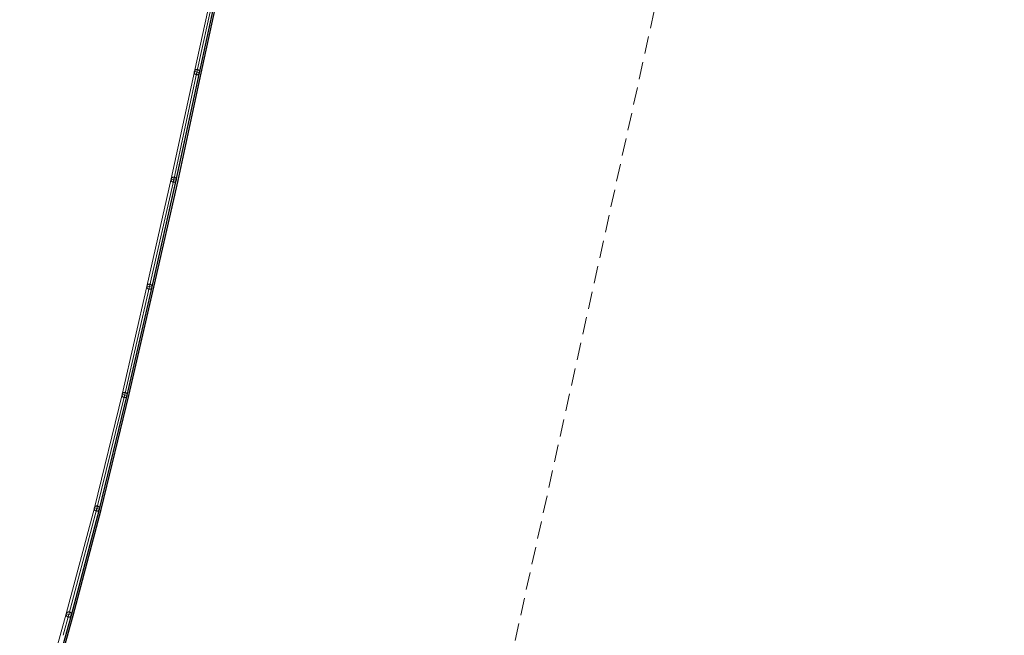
# Model space of a CAD drawing. Header units: metres. Extents: x 3425266 to 3446567, y 5432533 to 5452217.
# Tile 27 of 82: x 3435668 to 3435950, y 5438771 to 5438947. Entities that reach past the tile are written whole.
import ezdxf

# ---------------------------------------------------------------- set-up
doc = ezdxf.new("R2010")
doc.units = ezdxf.units.M
doc.header["$MEASUREMENT"] = 0
doc.linetypes.add('STRICHLINIEX2', pattern=[1.5, 1, -0.5])
doc.layers.add('MC-AL-Blattschnitte_3433', color=30, linetype='STRICHLINIEX2', lineweight=18, plot=False)
for name, color, linetype, lineweight in [('N_KTB', 10, 'Continuous', 25), ('R_Draht', 40, 'Continuous', 18), ('R_KTB', 40, 'Continuous', 18)]:
    doc.layers.add(name, color=color, linetype=linetype, lineweight=lineweight)

msp = doc.modelspace()

# ---------------------------------------------------------------- linework, layer by layer
at = {"layer": 'MC-AL-Blattschnitte_3433', "ltscale": 5}
msp.add_lwpolyline([(3435950.112, 5439403.776), (3435752.476, 5438509.712), (3435472.241, 5438571.659), (3435669.877, 5439465.723)], close=True, dxfattribs=at)
at = {"layer": 'N_KTB'}
for points in [[(3435672.722, 5438740.828), (3435682.612, 5438776.45), (3435690.663, 5438806.839), (3435698.626, 5438839.513), (3435705.785, 5438870.57), (3435712.696, 5438901.172), (3435719.335, 5438932.038), (3435725.95, 5438962.457), (3435732.646, 5438993.728), (3435739.499, 5439025.09), (3435746.168, 5439056.068), (3435753.006, 5439087.305), (3435759.636, 5439118.494), (3435764.991, 5439142.698)], [(3435673.205, 5438740.697), (3435683.095, 5438776.319), (3435691.147, 5438806.716), (3435699.112, 5438839.398), (3435706.272, 5438870.459), (3435713.184, 5438901.064), (3435719.824, 5438931.932), (3435726.439, 5438962.351), (3435733.135, 5438993.622), (3435739.987, 5439024.984), (3435746.656, 5439055.962), (3435753.495, 5439087.2), (3435760.124, 5439118.388), (3435765.48, 5439142.59)]]:
    msp.add_lwpolyline(points, dxfattribs=at)
at = {"layer": 'R_Draht'}
for p, q in [((3435724.485, 5438962.784), (3435717.877, 5438932.405)), ((3435717.877, 5438932.405), (3435711.238, 5438901.537)), ((3435711.238, 5438901.537), (3435704.256, 5438870.739)), ((3435704.256, 5438870.739), (3435697.136, 5438839.666)), ((3435697.136, 5438839.666), (3435689.193, 5438807.149)), ((3435689.193, 5438807.149), (3435681.149, 5438776.793)), ((3435681.149, 5438776.793), (3435672.562, 5438745.849))]:
    msp.add_line(p, q, dxfattribs=at)
at = {"layer": 'R_KTB'}
for p, q in [((3435718.603, 5438932.202), (3435725.218, 5438962.621)), ((3435711.964, 5438901.334), (3435718.603, 5438932.202)), ((3435717.87, 5438932.364), (3435719.335, 5438932.04)), ((3435718.764, 5438932.934), (3435718.441, 5438931.469)), ((3435705.051, 5438870.729), (3435711.963, 5438901.334)), ((3435711.231, 5438901.496), (3435712.696, 5438901.172)), ((3435712.125, 5438902.066), (3435711.802, 5438900.601)), ((3435697.891, 5438839.668), (3435705.051, 5438870.729)), ((3435704.269, 5438870.817), (3435705.734, 5438870.493)), ((3435705.163, 5438871.387), (3435704.84, 5438869.922)), ((3435689.926, 5438806.986), (3435697.891, 5438839.668)), ((3435697.149, 5438839.744), (3435698.614, 5438839.42)), ((3435698.043, 5438840.314), (3435697.72, 5438838.849)), ((3435690.087, 5438807.719), (3435689.764, 5438806.254)), ((3435681.874, 5438776.59), (3435689.926, 5438806.986)), ((3435689.193, 5438807.149), (3435690.658, 5438806.825)), ((3435681.142, 5438776.752), (3435682.607, 5438776.428)), ((3435682.036, 5438777.322), (3435681.713, 5438775.857)), ((3435681.874, 5438776.59), (3435680.217, 5438770.621))]:
    msp.add_line(p, q, dxfattribs=at)
at = {"layer": 'R_KTB', "color": 40, "linetype": 'Continuous'}
for points in [[(3435718.441, 5438931.469), (3435718.518, 5438931.457), (3435718.596, 5438931.452), (3435718.675, 5438931.455), (3435718.752, 5438931.467), (3435718.828, 5438931.487), (3435718.902, 5438931.514), (3435718.972, 5438931.549), (3435719.038, 5438931.592), (3435719.1, 5438931.641), (3435719.156, 5438931.696), (3435719.205, 5438931.756), (3435719.249, 5438931.822), (3435719.285, 5438931.891), (3435719.314, 5438931.964), (3435719.335, 5438932.04), (3435719.348, 5438932.118), (3435719.352, 5438932.196), (3435719.349, 5438932.274), (3435719.337, 5438932.352), (3435719.318, 5438932.428), (3435719.29, 5438932.501), (3435719.255, 5438932.572), (3435719.213, 5438932.638), (3435719.164, 5438932.699), (3435719.109, 5438932.755), (3435719.048, 5438932.805), (3435718.983, 5438932.848), (3435718.913, 5438932.885), (3435718.84, 5438932.913), (3435718.764, 5438932.934), (3435718.687, 5438932.947), (3435718.608, 5438932.952), (3435718.53, 5438932.948), (3435718.452, 5438932.937), (3435718.376, 5438932.917), (3435718.303, 5438932.889), (3435718.233, 5438932.854), (3435718.167, 5438932.812), (3435718.105, 5438932.763), (3435718.049, 5438932.708), (3435717.999, 5438932.648), (3435717.956, 5438932.582), (3435717.92, 5438932.512), (3435717.891, 5438932.44), (3435717.87, 5438932.364), (3435717.857, 5438932.286), (3435717.852, 5438932.208), (3435717.856, 5438932.13), (3435717.868, 5438932.052), (3435717.887, 5438931.976), (3435717.915, 5438931.902), (3435717.95, 5438931.832), (3435717.992, 5438931.766), (3435718.041, 5438931.705), (3435718.096, 5438931.649), (3435718.157, 5438931.599), (3435718.222, 5438931.555), (3435718.292, 5438931.519), (3435718.365, 5438931.491), (3435718.44, 5438931.47)], [(3435711.802, 5438900.601), (3435711.879, 5438900.589), (3435711.957, 5438900.584), (3435712.036, 5438900.587), (3435712.113, 5438900.599), (3435712.189, 5438900.619), (3435712.263, 5438900.646), (3435712.333, 5438900.681), (3435712.399, 5438900.724), (3435712.461, 5438900.773), (3435712.517, 5438900.828), (3435712.566, 5438900.888), (3435712.61, 5438900.954), (3435712.646, 5438901.023), (3435712.675, 5438901.096), (3435712.696, 5438901.172), (3435712.709, 5438901.25), (3435712.713, 5438901.328), (3435712.71, 5438901.406), (3435712.698, 5438901.484), (3435712.679, 5438901.56), (3435712.651, 5438901.633), (3435712.616, 5438901.704), (3435712.574, 5438901.77), (3435712.525, 5438901.831), (3435712.47, 5438901.887), (3435712.409, 5438901.937), (3435712.344, 5438901.98), (3435712.274, 5438902.017), (3435712.201, 5438902.045), (3435712.125, 5438902.066), (3435712.048, 5438902.079), (3435711.969, 5438902.084), (3435711.891, 5438902.08), (3435711.813, 5438902.069), (3435711.737, 5438902.049), (3435711.664, 5438902.021), (3435711.594, 5438901.986), (3435711.528, 5438901.944), (3435711.466, 5438901.895), (3435711.41, 5438901.84), (3435711.36, 5438901.78), (3435711.317, 5438901.714), (3435711.281, 5438901.644), (3435711.252, 5438901.572), (3435711.231, 5438901.496), (3435711.218, 5438901.418), (3435711.213, 5438901.34), (3435711.217, 5438901.262), (3435711.229, 5438901.184), (3435711.248, 5438901.108), (3435711.276, 5438901.034), (3435711.311, 5438900.964), (3435711.353, 5438900.898), (3435711.402, 5438900.837), (3435711.457, 5438900.781), (3435711.518, 5438900.731), (3435711.583, 5438900.687), (3435711.653, 5438900.651), (3435711.726, 5438900.623), (3435711.801, 5438900.602)], [(3435704.84, 5438869.922), (3435704.917, 5438869.91), (3435704.995, 5438869.905), (3435705.074, 5438869.908), (3435705.151, 5438869.92), (3435705.227, 5438869.94), (3435705.301, 5438869.967), (3435705.371, 5438870.002), (3435705.437, 5438870.045), (3435705.499, 5438870.094), (3435705.555, 5438870.149), (3435705.604, 5438870.209), (3435705.648, 5438870.275), (3435705.684, 5438870.344), (3435705.713, 5438870.417), (3435705.734, 5438870.493), (3435705.747, 5438870.571), (3435705.751, 5438870.649), (3435705.748, 5438870.727), (3435705.736, 5438870.805), (3435705.717, 5438870.881), (3435705.689, 5438870.954), (3435705.654, 5438871.025), (3435705.612, 5438871.091), (3435705.563, 5438871.152), (3435705.508, 5438871.208), (3435705.447, 5438871.258), (3435705.382, 5438871.301), (3435705.312, 5438871.338), (3435705.239, 5438871.366), (3435705.163, 5438871.387), (3435705.086, 5438871.4), (3435705.007, 5438871.405), (3435704.929, 5438871.401), (3435704.851, 5438871.39), (3435704.775, 5438871.37), (3435704.702, 5438871.342), (3435704.632, 5438871.307), (3435704.566, 5438871.265), (3435704.504, 5438871.216), (3435704.448, 5438871.161), (3435704.398, 5438871.101), (3435704.355, 5438871.035), (3435704.319, 5438870.965), (3435704.29, 5438870.893), (3435704.269, 5438870.817), (3435704.256, 5438870.739), (3435704.251, 5438870.661), (3435704.255, 5438870.583), (3435704.267, 5438870.505), (3435704.286, 5438870.429), (3435704.314, 5438870.355), (3435704.349, 5438870.285), (3435704.391, 5438870.219), (3435704.44, 5438870.158), (3435704.495, 5438870.102), (3435704.556, 5438870.052), (3435704.621, 5438870.008), (3435704.691, 5438869.972), (3435704.764, 5438869.944), (3435704.839, 5438869.923)], [(3435697.72, 5438838.849), (3435697.797, 5438838.837), (3435697.875, 5438838.832), (3435697.954, 5438838.835), (3435698.031, 5438838.847), (3435698.107, 5438838.867), (3435698.181, 5438838.894), (3435698.251, 5438838.929), (3435698.317, 5438838.972), (3435698.379, 5438839.021), (3435698.435, 5438839.076), (3435698.484, 5438839.136), (3435698.528, 5438839.202), (3435698.564, 5438839.271), (3435698.593, 5438839.344), (3435698.614, 5438839.42), (3435698.627, 5438839.498), (3435698.631, 5438839.576), (3435698.628, 5438839.654), (3435698.616, 5438839.732), (3435698.597, 5438839.808), (3435698.569, 5438839.881), (3435698.534, 5438839.952), (3435698.492, 5438840.018), (3435698.443, 5438840.079), (3435698.388, 5438840.135), (3435698.327, 5438840.185), (3435698.262, 5438840.228), (3435698.192, 5438840.265), (3435698.119, 5438840.293), (3435698.043, 5438840.314), (3435697.966, 5438840.327), (3435697.887, 5438840.332), (3435697.809, 5438840.328), (3435697.731, 5438840.317), (3435697.655, 5438840.297), (3435697.582, 5438840.269), (3435697.512, 5438840.234), (3435697.446, 5438840.192), (3435697.384, 5438840.143), (3435697.328, 5438840.088), (3435697.278, 5438840.028), (3435697.235, 5438839.962), (3435697.199, 5438839.892), (3435697.17, 5438839.82), (3435697.149, 5438839.744), (3435697.136, 5438839.666), (3435697.131, 5438839.588), (3435697.135, 5438839.51), (3435697.147, 5438839.432), (3435697.166, 5438839.356), (3435697.194, 5438839.282), (3435697.229, 5438839.212), (3435697.271, 5438839.146), (3435697.32, 5438839.085), (3435697.375, 5438839.029), (3435697.436, 5438838.979), (3435697.501, 5438838.935), (3435697.571, 5438838.899), (3435697.644, 5438838.871), (3435697.719, 5438838.85)], [(3435689.764, 5438806.254), (3435689.841, 5438806.242), (3435689.919, 5438806.237), (3435689.998, 5438806.24), (3435690.075, 5438806.252), (3435690.151, 5438806.272), (3435690.225, 5438806.299), (3435690.295, 5438806.334), (3435690.361, 5438806.377), (3435690.423, 5438806.426), (3435690.479, 5438806.481), (3435690.528, 5438806.541), (3435690.572, 5438806.607), (3435690.608, 5438806.676), (3435690.637, 5438806.749), (3435690.658, 5438806.825), (3435690.671, 5438806.903), (3435690.675, 5438806.981), (3435690.672, 5438807.059), (3435690.66, 5438807.137), (3435690.641, 5438807.213), (3435690.613, 5438807.286), (3435690.578, 5438807.357), (3435690.536, 5438807.423), (3435690.487, 5438807.484), (3435690.432, 5438807.54), (3435690.371, 5438807.59), (3435690.306, 5438807.633), (3435690.236, 5438807.67), (3435690.163, 5438807.698), (3435690.087, 5438807.719), (3435690.01, 5438807.732), (3435689.931, 5438807.737), (3435689.853, 5438807.733), (3435689.775, 5438807.722), (3435689.699, 5438807.702), (3435689.626, 5438807.674), (3435689.556, 5438807.639), (3435689.49, 5438807.597), (3435689.428, 5438807.548), (3435689.372, 5438807.493), (3435689.322, 5438807.433), (3435689.279, 5438807.367), (3435689.243, 5438807.297), (3435689.214, 5438807.225), (3435689.193, 5438807.149), (3435689.18, 5438807.071), (3435689.175, 5438806.993), (3435689.179, 5438806.915), (3435689.191, 5438806.837), (3435689.21, 5438806.761), (3435689.238, 5438806.687), (3435689.273, 5438806.617), (3435689.315, 5438806.551), (3435689.364, 5438806.49), (3435689.419, 5438806.434), (3435689.48, 5438806.384), (3435689.545, 5438806.34), (3435689.615, 5438806.304), (3435689.688, 5438806.276), (3435689.763, 5438806.255)], [(3435681.713, 5438775.857), (3435681.79, 5438775.845), (3435681.868, 5438775.84), (3435681.947, 5438775.843), (3435682.024, 5438775.855), (3435682.1, 5438775.875), (3435682.174, 5438775.902), (3435682.244, 5438775.937), (3435682.31, 5438775.98), (3435682.372, 5438776.029), (3435682.428, 5438776.084), (3435682.477, 5438776.144), (3435682.521, 5438776.21), (3435682.557, 5438776.279), (3435682.586, 5438776.352), (3435682.607, 5438776.428), (3435682.62, 5438776.506), (3435682.624, 5438776.584), (3435682.621, 5438776.662), (3435682.609, 5438776.74), (3435682.59, 5438776.816), (3435682.562, 5438776.889), (3435682.527, 5438776.96), (3435682.485, 5438777.026), (3435682.436, 5438777.087), (3435682.381, 5438777.143), (3435682.32, 5438777.193), (3435682.255, 5438777.236), (3435682.185, 5438777.273), (3435682.112, 5438777.301), (3435682.036, 5438777.322), (3435681.959, 5438777.335), (3435681.88, 5438777.34), (3435681.802, 5438777.336), (3435681.724, 5438777.325), (3435681.648, 5438777.305), (3435681.575, 5438777.277), (3435681.505, 5438777.242), (3435681.439, 5438777.2), (3435681.377, 5438777.151), (3435681.321, 5438777.096), (3435681.271, 5438777.036), (3435681.228, 5438776.97), (3435681.192, 5438776.9), (3435681.163, 5438776.828), (3435681.142, 5438776.752), (3435681.129, 5438776.674), (3435681.124, 5438776.596), (3435681.128, 5438776.518), (3435681.14, 5438776.44), (3435681.159, 5438776.364), (3435681.187, 5438776.29), (3435681.222, 5438776.22), (3435681.264, 5438776.154), (3435681.313, 5438776.093), (3435681.368, 5438776.037), (3435681.429, 5438775.987), (3435681.494, 5438775.943), (3435681.564, 5438775.907), (3435681.637, 5438775.879), (3435681.712, 5438775.858)]]:
    msp.add_lwpolyline(points, dxfattribs=at)
at = {"layer": 'R_KTB'}
for points in [[(3435718.441, 5438931.469), (3435718.518, 5438931.457), (3435718.596, 5438931.452), (3435718.675, 5438931.455), (3435718.752, 5438931.467), (3435718.828, 5438931.487), (3435718.902, 5438931.514), (3435718.972, 5438931.549), (3435719.038, 5438931.592), (3435719.1, 5438931.641), (3435719.156, 5438931.696), (3435719.205, 5438931.756), (3435719.249, 5438931.822), (3435719.285, 5438931.891), (3435719.314, 5438931.964), (3435719.335, 5438932.04), (3435719.348, 5438932.118), (3435719.352, 5438932.196), (3435719.349, 5438932.274), (3435719.337, 5438932.352), (3435719.318, 5438932.428), (3435719.29, 5438932.501), (3435719.255, 5438932.572), (3435719.213, 5438932.638), (3435719.164, 5438932.699), (3435719.109, 5438932.755), (3435719.048, 5438932.805), (3435718.983, 5438932.848), (3435718.913, 5438932.885), (3435718.84, 5438932.913), (3435718.764, 5438932.934), (3435718.687, 5438932.947), (3435718.608, 5438932.952), (3435718.53, 5438932.948), (3435718.452, 5438932.937), (3435718.376, 5438932.917), (3435718.303, 5438932.889), (3435718.233, 5438932.854), (3435718.167, 5438932.812), (3435718.105, 5438932.763), (3435718.049, 5438932.708), (3435717.999, 5438932.648), (3435717.956, 5438932.582), (3435717.92, 5438932.512), (3435717.891, 5438932.44), (3435717.87, 5438932.364), (3435717.857, 5438932.286), (3435717.852, 5438932.208), (3435717.856, 5438932.13), (3435717.868, 5438932.052), (3435717.887, 5438931.976), (3435717.915, 5438931.902), (3435717.95, 5438931.832), (3435717.992, 5438931.766), (3435718.041, 5438931.705), (3435718.096, 5438931.649), (3435718.157, 5438931.599), (3435718.222, 5438931.555), (3435718.292, 5438931.519), (3435718.365, 5438931.491), (3435718.44, 5438931.47)], [(3435711.802, 5438900.601), (3435711.879, 5438900.589), (3435711.957, 5438900.584), (3435712.036, 5438900.587), (3435712.113, 5438900.599), (3435712.189, 5438900.619), (3435712.263, 5438900.646), (3435712.333, 5438900.681), (3435712.399, 5438900.724), (3435712.461, 5438900.773), (3435712.517, 5438900.828), (3435712.566, 5438900.888), (3435712.61, 5438900.954), (3435712.646, 5438901.023), (3435712.675, 5438901.096), (3435712.696, 5438901.172), (3435712.709, 5438901.25), (3435712.713, 5438901.328), (3435712.71, 5438901.406), (3435712.698, 5438901.484), (3435712.679, 5438901.56), (3435712.651, 5438901.633), (3435712.616, 5438901.704), (3435712.574, 5438901.77), (3435712.525, 5438901.831), (3435712.47, 5438901.887), (3435712.409, 5438901.937), (3435712.344, 5438901.98), (3435712.274, 5438902.017), (3435712.201, 5438902.045), (3435712.125, 5438902.066), (3435712.048, 5438902.079), (3435711.969, 5438902.084), (3435711.891, 5438902.08), (3435711.813, 5438902.069), (3435711.737, 5438902.049), (3435711.664, 5438902.021), (3435711.594, 5438901.986), (3435711.528, 5438901.944), (3435711.466, 5438901.895), (3435711.41, 5438901.84), (3435711.36, 5438901.78), (3435711.317, 5438901.714), (3435711.281, 5438901.644), (3435711.252, 5438901.572), (3435711.231, 5438901.496), (3435711.218, 5438901.418), (3435711.213, 5438901.34), (3435711.217, 5438901.262), (3435711.229, 5438901.184), (3435711.248, 5438901.108), (3435711.276, 5438901.034), (3435711.311, 5438900.964), (3435711.353, 5438900.898), (3435711.402, 5438900.837), (3435711.457, 5438900.781), (3435711.518, 5438900.731), (3435711.583, 5438900.687), (3435711.653, 5438900.651), (3435711.726, 5438900.623), (3435711.801, 5438900.602)], [(3435704.84, 5438869.922), (3435704.917, 5438869.91), (3435704.995, 5438869.905), (3435705.074, 5438869.908), (3435705.151, 5438869.92), (3435705.227, 5438869.94), (3435705.301, 5438869.967), (3435705.371, 5438870.002), (3435705.437, 5438870.045), (3435705.499, 5438870.094), (3435705.555, 5438870.149), (3435705.604, 5438870.209), (3435705.648, 5438870.275), (3435705.684, 5438870.344), (3435705.713, 5438870.417), (3435705.734, 5438870.493), (3435705.747, 5438870.571), (3435705.751, 5438870.649), (3435705.748, 5438870.727), (3435705.736, 5438870.805), (3435705.717, 5438870.881), (3435705.689, 5438870.954), (3435705.654, 5438871.025), (3435705.612, 5438871.091), (3435705.563, 5438871.152), (3435705.508, 5438871.208), (3435705.447, 5438871.258), (3435705.382, 5438871.301), (3435705.312, 5438871.338), (3435705.239, 5438871.366), (3435705.163, 5438871.387), (3435705.086, 5438871.4), (3435705.007, 5438871.405), (3435704.929, 5438871.401), (3435704.851, 5438871.39), (3435704.775, 5438871.37), (3435704.702, 5438871.342), (3435704.632, 5438871.307), (3435704.566, 5438871.265), (3435704.504, 5438871.216), (3435704.448, 5438871.161), (3435704.398, 5438871.101), (3435704.355, 5438871.035), (3435704.319, 5438870.965), (3435704.29, 5438870.893), (3435704.269, 5438870.817), (3435704.256, 5438870.739), (3435704.251, 5438870.661), (3435704.255, 5438870.583), (3435704.267, 5438870.505), (3435704.286, 5438870.429), (3435704.314, 5438870.355), (3435704.349, 5438870.285), (3435704.391, 5438870.219), (3435704.44, 5438870.158), (3435704.495, 5438870.102), (3435704.556, 5438870.052), (3435704.621, 5438870.008), (3435704.691, 5438869.972), (3435704.764, 5438869.944), (3435704.839, 5438869.923)], [(3435697.72, 5438838.849), (3435697.797, 5438838.837), (3435697.875, 5438838.832), (3435697.954, 5438838.835), (3435698.031, 5438838.847), (3435698.107, 5438838.867), (3435698.181, 5438838.894), (3435698.251, 5438838.929), (3435698.317, 5438838.972), (3435698.379, 5438839.021), (3435698.435, 5438839.076), (3435698.484, 5438839.136), (3435698.528, 5438839.202), (3435698.564, 5438839.271), (3435698.593, 5438839.344), (3435698.614, 5438839.42), (3435698.627, 5438839.498), (3435698.631, 5438839.576), (3435698.628, 5438839.654), (3435698.616, 5438839.732), (3435698.597, 5438839.808), (3435698.569, 5438839.881), (3435698.534, 5438839.952), (3435698.492, 5438840.018), (3435698.443, 5438840.079), (3435698.388, 5438840.135), (3435698.327, 5438840.185), (3435698.262, 5438840.228), (3435698.192, 5438840.265), (3435698.119, 5438840.293), (3435698.043, 5438840.314), (3435697.966, 5438840.327), (3435697.887, 5438840.332), (3435697.809, 5438840.328), (3435697.731, 5438840.317), (3435697.655, 5438840.297), (3435697.582, 5438840.269), (3435697.512, 5438840.234), (3435697.446, 5438840.192), (3435697.384, 5438840.143), (3435697.328, 5438840.088), (3435697.278, 5438840.028), (3435697.235, 5438839.962), (3435697.199, 5438839.892), (3435697.17, 5438839.82), (3435697.149, 5438839.744), (3435697.136, 5438839.666), (3435697.131, 5438839.588), (3435697.135, 5438839.51), (3435697.147, 5438839.432), (3435697.166, 5438839.356), (3435697.194, 5438839.282), (3435697.229, 5438839.212), (3435697.271, 5438839.146), (3435697.32, 5438839.085), (3435697.375, 5438839.029), (3435697.436, 5438838.979), (3435697.501, 5438838.935), (3435697.571, 5438838.899), (3435697.644, 5438838.871), (3435697.719, 5438838.85)], [(3435689.764, 5438806.254), (3435689.841, 5438806.242), (3435689.919, 5438806.237), (3435689.998, 5438806.24), (3435690.075, 5438806.252), (3435690.151, 5438806.272), (3435690.225, 5438806.299), (3435690.295, 5438806.334), (3435690.361, 5438806.377), (3435690.423, 5438806.426), (3435690.479, 5438806.481), (3435690.528, 5438806.541), (3435690.572, 5438806.607), (3435690.608, 5438806.676), (3435690.637, 5438806.749), (3435690.658, 5438806.825), (3435690.671, 5438806.903), (3435690.675, 5438806.981), (3435690.672, 5438807.059), (3435690.66, 5438807.137), (3435690.641, 5438807.213), (3435690.613, 5438807.286), (3435690.578, 5438807.357), (3435690.536, 5438807.423), (3435690.487, 5438807.484), (3435690.432, 5438807.54), (3435690.371, 5438807.59), (3435690.306, 5438807.633), (3435690.236, 5438807.67), (3435690.163, 5438807.698), (3435690.087, 5438807.719), (3435690.01, 5438807.732), (3435689.931, 5438807.737), (3435689.853, 5438807.733), (3435689.775, 5438807.722), (3435689.699, 5438807.702), (3435689.626, 5438807.674), (3435689.556, 5438807.639), (3435689.49, 5438807.597), (3435689.428, 5438807.548), (3435689.372, 5438807.493), (3435689.322, 5438807.433), (3435689.279, 5438807.367), (3435689.243, 5438807.297), (3435689.214, 5438807.225), (3435689.193, 5438807.149), (3435689.18, 5438807.071), (3435689.175, 5438806.993), (3435689.179, 5438806.915), (3435689.191, 5438806.837), (3435689.21, 5438806.761), (3435689.238, 5438806.687), (3435689.273, 5438806.617), (3435689.315, 5438806.551), (3435689.364, 5438806.49), (3435689.419, 5438806.434), (3435689.48, 5438806.384), (3435689.545, 5438806.34), (3435689.615, 5438806.304), (3435689.688, 5438806.276), (3435689.763, 5438806.255)], [(3435681.713, 5438775.857), (3435681.79, 5438775.845), (3435681.868, 5438775.84), (3435681.947, 5438775.843), (3435682.024, 5438775.855), (3435682.1, 5438775.875), (3435682.174, 5438775.902), (3435682.244, 5438775.937), (3435682.31, 5438775.98), (3435682.372, 5438776.029), (3435682.428, 5438776.084), (3435682.477, 5438776.144), (3435682.521, 5438776.21), (3435682.557, 5438776.279), (3435682.586, 5438776.352), (3435682.607, 5438776.428), (3435682.62, 5438776.506), (3435682.624, 5438776.584), (3435682.621, 5438776.662), (3435682.609, 5438776.74), (3435682.59, 5438776.816), (3435682.562, 5438776.889), (3435682.527, 5438776.96), (3435682.485, 5438777.026), (3435682.436, 5438777.087), (3435682.381, 5438777.143), (3435682.32, 5438777.193), (3435682.255, 5438777.236), (3435682.185, 5438777.273), (3435682.112, 5438777.301), (3435682.036, 5438777.322), (3435681.959, 5438777.335), (3435681.88, 5438777.34), (3435681.802, 5438777.336), (3435681.724, 5438777.325), (3435681.648, 5438777.305), (3435681.575, 5438777.277), (3435681.505, 5438777.242), (3435681.439, 5438777.2), (3435681.377, 5438777.151), (3435681.321, 5438777.096), (3435681.271, 5438777.036), (3435681.228, 5438776.97), (3435681.192, 5438776.9), (3435681.163, 5438776.828), (3435681.142, 5438776.752), (3435681.129, 5438776.674), (3435681.124, 5438776.596), (3435681.128, 5438776.518), (3435681.14, 5438776.44), (3435681.159, 5438776.364), (3435681.187, 5438776.29), (3435681.222, 5438776.22), (3435681.264, 5438776.154), (3435681.313, 5438776.093), (3435681.368, 5438776.037), (3435681.429, 5438775.987), (3435681.494, 5438775.943), (3435681.564, 5438775.907), (3435681.637, 5438775.879), (3435681.712, 5438775.858)]]:
    msp.add_lwpolyline(points, dxfattribs=at)

doc.saveas('drawing.dxf')
